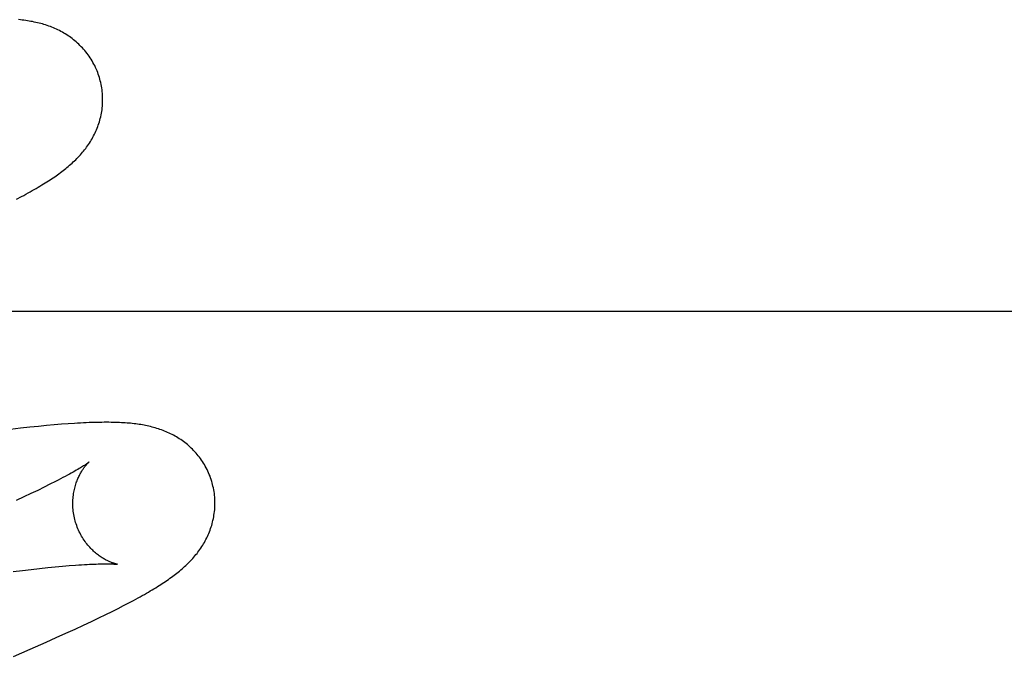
# Model space of a CAD drawing. Header units: inches. Extents: x 0 to 227, y 0 to 147.
# Tile 39 of 78: x 79.4221 to 79.5606, y 75.4548 to 75.5443. Entities that reach past the tile are written whole.
import ezdxf

# ---------------------------------------------------------------- set-up
doc = ezdxf.new("R2010")
doc.units = ezdxf.units.IN
doc.header["$LTSCALE"] = 12.505625
doc.header["$MEASUREMENT"] = 0
doc.linetypes.add('HIDDEN', pattern=[0.2, 0.1, -0.1])
doc.layers.add('DEFAULT_2', color=8, linetype='HIDDEN')

msp = doc.modelspace()

# ---------------------------------------------------------------- linework, layer by layer
at = {"layer": 'DEFAULT_2', "color": 8, "linetype": 'HIDDEN'}
for p, q in [((79.42163, 75.51909), (79.42231, 75.51945)), ((79.77076, 75.50329), (79.29576, 75.50329)), ((79.42794, 75.48742), (79.42693, 75.48734)), ((79.42888, 75.48749), (79.42794, 75.48742)), ((79.42219, 75.48687), (79.42077, 75.4867)), ((79.4235, 75.48701), (79.42219, 75.48687)), ((79.42472, 75.48713), (79.4235, 75.48701)), ((79.42586, 75.48724), (79.42472, 75.48713)), ((79.42693, 75.48734), (79.42586, 75.48724)), ((79.42712, 75.47937), (79.42634, 75.47898)), ((79.42366, 75.47768), (79.42265, 75.4772)), ((79.42461, 75.47813), (79.42366, 75.47768)), ((79.42551, 75.47857), (79.42461, 75.47813)), ((79.42634, 75.47898), (79.42551, 75.47857)), ((79.42265, 75.4772), (79.42158, 75.47671)), ((79.42115, 75.4667), (79.42245, 75.46686)), ((79.42245, 75.46686), (79.42369, 75.467)), ((79.42369, 75.467), (79.42488, 75.46714)), ((79.42488, 75.46714), (79.42602, 75.46726)), ((79.42602, 75.46726), (79.42709, 75.46736)), ((79.42709, 75.46736), (79.42811, 75.46746)), ((79.42811, 75.46746), (79.42906, 75.46754)), ((79.43741, 75.46229), (79.43809, 75.46265)), ((79.43419, 75.46066), (79.43509, 75.4611)), ((79.43509, 75.4611), (79.43592, 75.46152)), ((79.43592, 75.46152), (79.43669, 75.46191)), ((79.43669, 75.46191), (79.43741, 75.46229)), ((79.43106, 75.45916), (79.43219, 75.45969)), ((79.43219, 75.45969), (79.43323, 75.46019)), ((79.43323, 75.46019), (79.43419, 75.46066)), ((79.42857, 75.45802), (79.42986, 75.4586)), ((79.42986, 75.4586), (79.43106, 75.45916)), ((79.42579, 75.45677), (79.42722, 75.45741)), ((79.42722, 75.45741), (79.42857, 75.45802)), ((79.4212, 75.45478), (79.42354, 75.45579)), ((79.42354, 75.45579), (79.42579, 75.45677))]:
    msp.add_line(p, q, dxfattribs=at)
for points in [[(79.43337, 75.53597), (79.4333, 75.53619), (79.43323, 75.53643), (79.43314, 75.53668), (79.43305, 75.53693), (79.43296, 75.53717), (79.43285, 75.53741), (79.43275, 75.53764), (79.43263, 75.53788), (79.43252, 75.53811), (79.43239, 75.53833), (79.43226, 75.53856), (79.43213, 75.53877), (79.43199, 75.53899), (79.43185, 75.5392), (79.4317, 75.53941), (79.43155, 75.53961), (79.4314, 75.53981), (79.43124, 75.54), (79.43107, 75.54019), (79.43091, 75.54037), (79.43074, 75.54055), (79.43056, 75.54073), (79.43039, 75.5409), (79.43021, 75.54106), (79.43003, 75.54122), (79.42985, 75.54138), (79.42966, 75.54153), (79.42947, 75.54168), (79.42928, 75.54182), (79.42909, 75.54196), (79.42889, 75.54209), (79.42869, 75.54222), (79.42849, 75.54235), (79.42829, 75.54247), (79.42808, 75.54258), (79.42788, 75.5427), (79.42767, 75.54281), (79.42746, 75.54291), (79.42725, 75.54301), (79.42703, 75.5431), (79.42682, 75.5432), (79.42661, 75.54328), (79.42639, 75.54337), (79.42617, 75.54345), (79.42595, 75.54353), (79.42572, 75.5436), (79.42549, 75.54367), (79.42527, 75.54374), (79.42504, 75.5438), (79.42481, 75.54386), (79.42457, 75.54392), (79.42434, 75.54397), (79.42411, 75.54402), (79.42387, 75.54407), (79.42364, 75.54411), (79.4234, 75.54415), (79.42316, 75.54419), (79.42292, 75.54423), (79.42268, 75.54426), (79.42243, 75.54429), (79.42218, 75.54432), (79.42193, 75.54435)], [(79.42231, 75.51945), (79.42264, 75.51963), (79.42295, 75.5198), (79.42326, 75.51997), (79.42356, 75.52014), (79.42385, 75.5203), (79.42413, 75.52046), (79.4244, 75.52062), (79.42467, 75.52078), (79.42493, 75.52093), (79.42518, 75.52109), (79.42543, 75.52124), (79.42567, 75.52139), (79.4259, 75.52153), (79.42613, 75.52168), (79.42635, 75.52183), (79.42657, 75.52197), (79.42679, 75.52211), (79.427, 75.52226), (79.4272, 75.5224), (79.4274, 75.52254), (79.4276, 75.52268), (79.4278, 75.52283), (79.42799, 75.52297), (79.42818, 75.52312), (79.42837, 75.52326), (79.42855, 75.52341), (79.42873, 75.52356), (79.42892, 75.52371), (79.4291, 75.52386), (79.42927, 75.52401), (79.42945, 75.52417), (79.42962, 75.52433), (79.42979, 75.52449), (79.42996, 75.52465), (79.43013, 75.52482), (79.43029, 75.52499), (79.43045, 75.52516), (79.43061, 75.52533), (79.43077, 75.52551), (79.43092, 75.52569), (79.43107, 75.52587), (79.43121, 75.52605), (79.43136, 75.52623), (79.43149, 75.52642), (79.43163, 75.5266), (79.43176, 75.5268), (79.43189, 75.52699), (79.43202, 75.52719), (79.43214, 75.52739), (79.43226, 75.52759), (79.43237, 75.5278), (79.43248, 75.528), (79.43259, 75.52822), (79.43269, 75.52843), (79.43279, 75.52865), (79.43289, 75.52886), (79.43298, 75.52908), (79.43306, 75.52931), (79.43314, 75.52953), (79.43322, 75.52976), (79.43329, 75.52999), (79.43336, 75.53022), (79.43342, 75.53046), (79.43348, 75.5307), (79.43353, 75.53094), (79.43358, 75.53118), (79.43362, 75.53143), (79.43366, 75.53168), (79.43369, 75.53193), (79.43371, 75.53218), (79.43373, 75.53243), (79.43375, 75.53268), (79.43375, 75.53294), (79.43375, 75.5332), (79.43375, 75.53345), (79.43374, 75.53371), (79.43372, 75.53397), (79.4337, 75.53423), (79.43367, 75.53449), (79.43363, 75.53474), (79.43359, 75.535), (79.43354, 75.53525), (79.43348, 75.53551), (79.43342, 75.53576), (79.43337, 75.53597)], [(79.44916, 75.47918), (79.4491, 75.47939), (79.44902, 75.47964), (79.44894, 75.47988), (79.44885, 75.48013), (79.44875, 75.48037), (79.44865, 75.4806), (79.44854, 75.48084), (79.44843, 75.48107), (79.44831, 75.4813), (79.44819, 75.48152), (79.44807, 75.48175), (79.44793, 75.48196), (79.4478, 75.48218), (79.44765, 75.48239), (79.44751, 75.48259), (79.44736, 75.4828), (79.4472, 75.48299), (79.44705, 75.48319), (79.44689, 75.48337), (79.44672, 75.48356), (79.44655, 75.48374), (79.44638, 75.48391), (79.44621, 75.48408), (79.44603, 75.48425), (79.44585, 75.48441), (79.44567, 75.48456), (79.44549, 75.48471), (79.4453, 75.48486), (79.44511, 75.485), (79.44492, 75.48514), (79.44473, 75.48527), (79.44453, 75.4854), (79.44433, 75.48553), (79.44413, 75.48565), (79.44393, 75.48576), (79.44372, 75.48588), (79.44351, 75.48599), (79.44331, 75.48609), (79.4431, 75.48619), (79.44289, 75.48629), (79.44268, 75.48638), (79.44246, 75.48647), (79.44225, 75.48655), (79.44203, 75.48663), (79.44181, 75.48671), (79.44159, 75.48678), (79.44137, 75.48685), (79.44115, 75.48692), (79.44092, 75.48698), (79.4407, 75.48704), (79.44047, 75.4871), (79.44025, 75.48715), (79.44002, 75.4872), (79.43979, 75.48725), (79.43957, 75.4873), (79.43934, 75.48734), (79.4391, 75.48738), (79.43887, 75.48741), (79.43864, 75.48745), (79.4384, 75.48748), (79.43816, 75.48751), (79.43792, 75.48753), (79.43768, 75.48756), (79.43743, 75.48758), (79.43718, 75.4876), (79.43692, 75.48762), (79.43666, 75.48764), (79.43639, 75.48765), (79.43611, 75.48767), (79.43583, 75.48768), (79.43554, 75.48769), (79.43524, 75.4877), (79.43494, 75.4877), (79.43462, 75.48771), (79.4343, 75.48771), (79.43398, 75.48771), (79.43364, 75.4877), (79.43329, 75.4877), (79.43294, 75.48769), (79.43258, 75.48768), (79.43221, 75.48767), (79.43183, 75.48766), (79.43144, 75.48764), (79.43104, 75.48762), (79.43063, 75.4876), (79.43021, 75.48758), (79.42978, 75.48755), (79.42888, 75.48749)], [(79.43184, 75.48212), (79.43183, 75.48211), (79.43181, 75.4821), (79.43179, 75.48208), (79.43176, 75.48206), (79.43172, 75.48203), (79.43167, 75.48199), (79.43162, 75.48195), (79.43155, 75.48191), (79.43147, 75.48185), (79.43138, 75.48179), (79.43129, 75.48173), (79.43118, 75.48165), (79.43105, 75.48157), (79.43092, 75.48149), (79.43077, 75.4814), (79.43061, 75.4813), (79.43044, 75.48119), (79.43025, 75.48108), (79.43004, 75.48096), (79.42982, 75.48083), (79.42959, 75.4807), (79.42934, 75.48056), (79.42907, 75.48041), (79.42879, 75.48025), (79.42848, 75.48009), (79.42817, 75.47992), (79.42783, 75.47974), (79.42748, 75.47956), (79.42712, 75.47937)], [(79.42989, 75.47382), (79.42984, 75.47402), (79.42978, 75.47426), (79.42973, 75.47449), (79.42969, 75.47473), (79.42965, 75.47496), (79.42962, 75.4752), (79.42959, 75.47543), (79.42957, 75.47567), (79.42956, 75.4759), (79.42955, 75.47613), (79.42955, 75.47636), (79.42956, 75.47658), (79.42957, 75.47681), (79.42958, 75.47703), (79.4296, 75.47724), (79.42963, 75.47746), (79.42966, 75.47767), (79.42969, 75.47787), (79.42973, 75.47807), (79.42977, 75.47827), (79.42982, 75.47846), (79.42987, 75.47865), (79.42992, 75.47883), (79.42997, 75.479), (79.43003, 75.47917), (79.43009, 75.47933), (79.43015, 75.47949), (79.43021, 75.47965), (79.43027, 75.4798), (79.43034, 75.47994), (79.4304, 75.48008), (79.43047, 75.48022), (79.43053, 75.48035), (79.4306, 75.48047), (79.43067, 75.48059), (79.43073, 75.4807), (79.4308, 75.48082), (79.43086, 75.48092), (79.43093, 75.48102), (79.43099, 75.48112), (79.43106, 75.48121), (79.43112, 75.4813), (79.43118, 75.48138), (79.43124, 75.48147), (79.4313, 75.48154), (79.43136, 75.48161), (79.43142, 75.48168), (79.43147, 75.48174), (79.43152, 75.4818), (79.43157, 75.48185), (79.43162, 75.4819), (79.43166, 75.48195), (79.4317, 75.48199), (79.43173, 75.48202), (79.43176, 75.48205), (79.43179, 75.48207), (79.43181, 75.48209), (79.43182, 75.48211), (79.43183, 75.48212), (79.43184, 75.48212)], [(79.43809, 75.46265), (79.43841, 75.46283), (79.43873, 75.463), (79.43903, 75.46317), (79.43933, 75.46334), (79.43962, 75.4635), (79.4399, 75.46366), (79.44018, 75.46382), (79.44044, 75.46398), (79.44071, 75.46413), (79.44096, 75.46429), (79.44121, 75.46444), (79.44145, 75.46459), (79.44169, 75.46474), (79.44192, 75.46489), (79.44214, 75.46503), (79.44236, 75.46518), (79.44258, 75.46533), (79.44279, 75.46547), (79.443, 75.46561), (79.44321, 75.46576), (79.44341, 75.4659), (79.4436, 75.46605), (79.4438, 75.46619), (79.44399, 75.46634), (79.44418, 75.46649), (79.44436, 75.46663), (79.44455, 75.46678), (79.44473, 75.46693), (79.44491, 75.46709), (79.44508, 75.46724), (79.44526, 75.4674), (79.44543, 75.46756), (79.4456, 75.46772), (79.44577, 75.46788), (79.44593, 75.46804), (79.4461, 75.46821), (79.44626, 75.46838), (79.44642, 75.46856), (79.44657, 75.46873), (79.44672, 75.46891), (79.44687, 75.46909), (79.44702, 75.46927), (79.44716, 75.46945), (79.4473, 75.46964), (79.44743, 75.46983), (79.44756, 75.47002), (79.44769, 75.47021), (79.44782, 75.47041), (79.44794, 75.47061), (79.44806, 75.47081), (79.44817, 75.47102), (79.44828, 75.47123), (79.44839, 75.47144), (79.44849, 75.47165), (79.44859, 75.47187), (79.44868, 75.47208), (79.44877, 75.4723), (79.44886, 75.47253), (79.44894, 75.47275), (79.44901, 75.47298), (79.44909, 75.47321), (79.44915, 75.47344), (79.44922, 75.47368), (79.44927, 75.47391), (79.44932, 75.47416), (79.44937, 75.4744), (79.44941, 75.47464), (79.44945, 75.47489), (79.44948, 75.47514), (79.44951, 75.47539), (79.44952, 75.47565), (79.44954, 75.4759), (79.44954, 75.47616), (79.44955, 75.47641), (79.44954, 75.47667), (79.44953, 75.47693), (79.44951, 75.47718), (79.44949, 75.47744), (79.44946, 75.4777), (79.44942, 75.47795), (79.44938, 75.47821), (79.44933, 75.47847), (79.44927, 75.47872), (79.44921, 75.47897), (79.44916, 75.47918)], [(79.43584, 75.46773), (79.43584, 75.46773), (79.43583, 75.46773), (79.43581, 75.46773), (79.43579, 75.46773), (79.43576, 75.46774), (79.43573, 75.46775), (79.43568, 75.46776), (79.43563, 75.46777), (79.43558, 75.46779), (79.43552, 75.4678), (79.43546, 75.46782), (79.43539, 75.46784), (79.43531, 75.46787), (79.43523, 75.46789), (79.43515, 75.46792), (79.43506, 75.46795), (79.43497, 75.46799), (79.43488, 75.46803), (79.43478, 75.46807), (79.43468, 75.46811), (79.43458, 75.46816), (79.43447, 75.46821), (79.43437, 75.46826), (79.43426, 75.46832), (79.43414, 75.46838), (79.43403, 75.46844), (79.43391, 75.46851), (79.43379, 75.46858), (79.43366, 75.46866), (79.43354, 75.46874), (79.43341, 75.46883), (79.43328, 75.46892), (79.43315, 75.46902), (79.43302, 75.46912), (79.43289, 75.46922), (79.43275, 75.46933), (79.43262, 75.46945), (79.43248, 75.46957), (79.43235, 75.4697), (79.43221, 75.46983), (79.43207, 75.46997), (79.43194, 75.47012), (79.4318, 75.47027), (79.43167, 75.47043), (79.43153, 75.47059), (79.4314, 75.47076), (79.43127, 75.47094), (79.43115, 75.47112), (79.43102, 75.4713), (79.4309, 75.47149), (79.43079, 75.47169), (79.43067, 75.47189), (79.43057, 75.47209), (79.43046, 75.4723), (79.43036, 75.47251), (79.43027, 75.47273), (79.43018, 75.47295), (79.4301, 75.47317), (79.43002, 75.4734), (79.42995, 75.47362), (79.42989, 75.47382)], [(79.42906, 75.46754), (79.42995, 75.46761), (79.43038, 75.46764), (79.43079, 75.46767), (79.43118, 75.46769), (79.43155, 75.46772), (79.4319, 75.46773), (79.43224, 75.46775), (79.43255, 75.46776), (79.43284, 75.46777), (79.43311, 75.46778), (79.43337, 75.46779), (79.43361, 75.46779), (79.43383, 75.4678), (79.43404, 75.4678), (79.43423, 75.4678), (79.43441, 75.4678), (79.43458, 75.4678), (79.43474, 75.46779), (79.43488, 75.46779), (79.43501, 75.46779), (79.43513, 75.46778), (79.43524, 75.46778), (79.43534, 75.46777), (79.43543, 75.46776), (79.43551, 75.46776), (79.43559, 75.46775), (79.43565, 75.46775), (79.4357, 75.46774), (79.43574, 75.46774), (79.43578, 75.46773), (79.43581, 75.46773), (79.43583, 75.46773), (79.43584, 75.46773), (79.43584, 75.46773)]]:
    msp.add_lwpolyline(points, dxfattribs=at)

doc.saveas('drawing.dxf')
